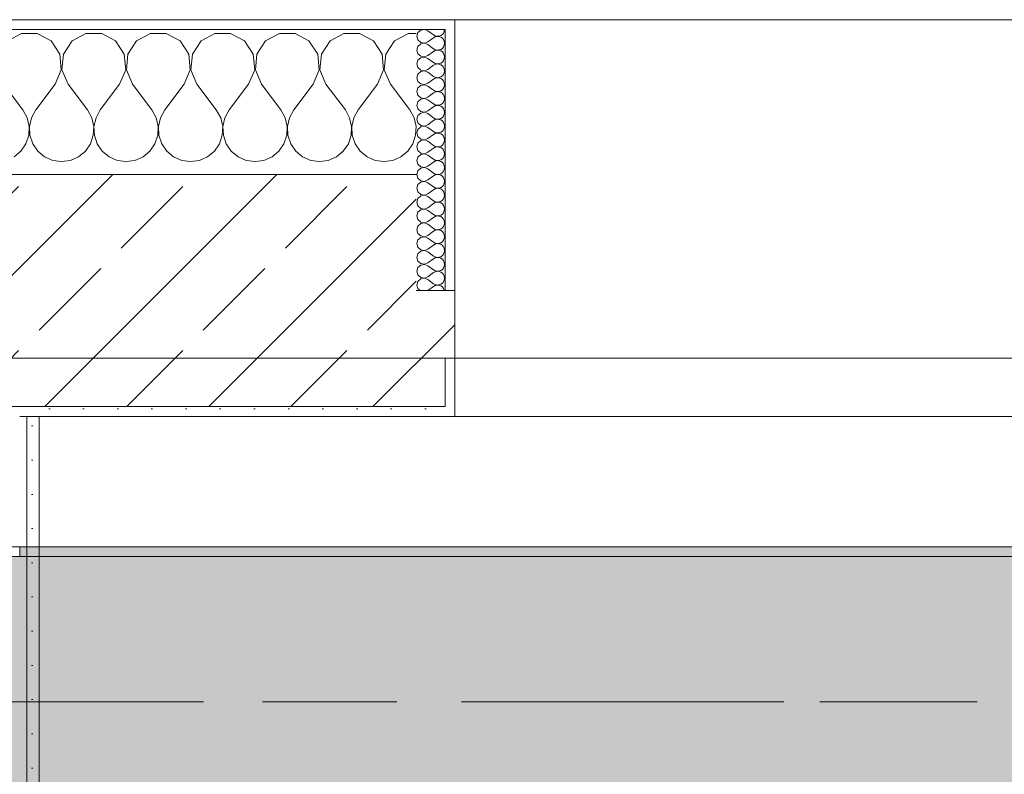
# Model space of a CAD drawing. Header units: metres. Extents: x -3.6 to 84.5, y -11 to 16.8.
# Tile 143 of 256: x 18.69 to 19.708, y 13.075 to 13.855. Entities that reach past the tile are written whole.
import ezdxf

# ---------------------------------------------------------------- set-up
doc = ezdxf.new("R2010")
doc.units = ezdxf.units.M
doc.header["$MEASUREMENT"] = 0
doc.linetypes.add('Achse', pattern=[0.2, 0.1, -0.05, 0, -0.05])
doc.linetypes.add('Strichlinie doppelt', pattern=[0.546806, 0.264583, -0.105833, 0.070556, -0.105833])
for name, color, linetype in [('451 - Universal.Achsen Raster', 7, 'Continuous'), ('604 - Struktur.Wand Aussen', 7, 'Continuous'), ('608 - Struktur.Träger', 7, 'Continuous'), ('Neubau_606 - Struktur.Wand Innen Ausbau', 7, 'Continuous'), ('Neubau_653 - Abdeckung.TB Verkofferung', 7, 'Continuous')]:
    doc.layers.add(name, color=color, linetype=linetype)
pattern_1 = [(45, (0, 0), (-0.01767767, 0.01767767), [0, -0.025])]
pattern_2 = [(0, (0, 0), (0, 0.08660254), [0, -0.05]), (0, (0.025, 0.0433), (0, 0.08660254), [0, -0.05])]
pattern_3 = [(45, (0, 0), (-0.0848528, 0.0848528), []), (45, (-0.04243, 0.04243), (-0.0848528, 0.0848528), [0.09, -0.03])]

# ---------------------------------------------------------------- blocks, each defined once
blk = doc.blocks.new('*X21')
at = {"layer": '604 - Struktur.Wand Aussen', "color": 7, "linetype": 'Continuous', "lineweight": 5}
for p, q in [((18.6919, 13.8407), (18.6776, 13.833)), ((18.7081, 13.8407), (18.6919, 13.8407)), ((18.7224, 13.833), (18.7081, 13.8407)), ((18.7585, 13.8407), (18.7442, 13.833)), ((18.7748, 13.8407), (18.7585, 13.8407)), ((18.7891, 13.833), (18.7748, 13.8407)), ((18.8252, 13.8407), (18.8109, 13.833)), ((18.8415, 13.8407), (18.8252, 13.8407)), ((18.8558, 13.833), (18.8415, 13.8407)), ((18.8919, 13.8407), (18.8776, 13.833)), ((18.9081, 13.8407), (18.8919, 13.8407)), ((18.9224, 13.833), (18.9081, 13.8407)), ((18.9585, 13.8407), (18.9442, 13.833)), ((18.9748, 13.8407), (18.9585, 13.8407)), ((18.9891, 13.833), (18.9748, 13.8407)), ((19.0252, 13.8407), (19.0109, 13.833)), ((19.0415, 13.8407), (19.0252, 13.8407)), ((19.0558, 13.833), (19.0415, 13.8407)), ((19.0919, 13.8407), (19.0776, 13.833)), ((19.1, 13.8407), (19.0919, 13.8407)), ((18.7314, 13.8195), (18.7224, 13.833)), ((18.7442, 13.833), (18.7352, 13.8195)), ((18.7981, 13.8195), (18.7891, 13.833)), ((18.8109, 13.833), (18.8019, 13.8195)), ((18.8648, 13.8195), (18.8558, 13.833)), ((18.8776, 13.833), (18.8686, 13.8195)), ((18.9314, 13.8195), (18.9224, 13.833)), ((18.9442, 13.833), (18.9352, 13.8195)), ((18.9981, 13.8195), (18.9891, 13.833)), ((19.0109, 13.833), (19.0019, 13.8195)), ((19.0648, 13.8195), (19.0558, 13.833)), ((19.0776, 13.833), (19.0686, 13.8195)), ((18.733, 13.8033), (18.7314, 13.8195)), ((18.7352, 13.8195), (18.7337, 13.8033)), ((18.7996, 13.8033), (18.7981, 13.8195)), ((18.8019, 13.8195), (18.8004, 13.8033)), ((18.8663, 13.8033), (18.8648, 13.8195)), ((18.8686, 13.8195), (18.867, 13.8033)), ((18.933, 13.8033), (18.9314, 13.8195)), ((18.9352, 13.8195), (18.9337, 13.8033)), ((18.9996, 13.8033), (18.9981, 13.8195)), ((19.0019, 13.8195), (19.0004, 13.8033)), ((19.0663, 13.8033), (19.0648, 13.8195)), ((19.0686, 13.8195), (19.067, 13.8033)), ((18.7267, 13.7883), (18.733, 13.8033)), ((18.7337, 13.8033), (18.74, 13.7883)), ((18.7933, 13.7883), (18.7996, 13.8033)), ((18.8004, 13.8033), (18.8067, 13.7883)), ((18.86, 13.7883), (18.8663, 13.8033)), ((18.867, 13.8033), (18.8733, 13.7883)), ((18.9267, 13.7883), (18.933, 13.8033)), ((18.9337, 13.8033), (18.94, 13.7883)), ((18.9933, 13.7883), (18.9996, 13.8033)), ((19.0004, 13.8033), (19.0067, 13.7883)), ((19.06, 13.7883), (19.0663, 13.8033)), ((19.067, 13.8033), (19.0733, 13.7883)), ((18.6733, 13.7883), (18.6933, 13.7617)), ((18.7267, 13.7883), (18.7067, 13.7617)), ((18.74, 13.7883), (18.76, 13.7617)), ((18.7933, 13.7883), (18.7733, 13.7617)), ((18.8067, 13.7883), (18.8267, 13.7617)), ((18.86, 13.7883), (18.84, 13.7617)), ((18.8733, 13.7883), (18.8933, 13.7617)), ((18.9267, 13.7883), (18.9067, 13.7617)), ((18.94, 13.7883), (18.96, 13.7617)), ((18.9933, 13.7883), (18.9733, 13.7617)), ((19.0067, 13.7883), (19.0267, 13.7617)), ((19.06, 13.7883), (19.04, 13.7617)), ((19.0733, 13.7883), (19.0933, 13.7617)), ((18.6978, 13.7536), (18.6933, 13.7617)), ((18.7067, 13.7617), (18.7022, 13.7536)), ((18.7645, 13.7536), (18.76, 13.7617)), ((18.7733, 13.7617), (18.7689, 13.7536)), ((18.8311, 13.7536), (18.8267, 13.7617)), ((18.84, 13.7617), (18.8355, 13.7536)), ((18.8978, 13.7536), (18.8933, 13.7617)), ((18.9067, 13.7617), (18.9022, 13.7536)), ((18.9645, 13.7536), (18.96, 13.7617)), ((18.9733, 13.7617), (18.9689, 13.7536)), ((19.0311, 13.7536), (19.0267, 13.7617)), ((19.04, 13.7617), (19.0355, 13.7536)), ((19.0978, 13.7536), (19.0933, 13.7617)), ((18.6999, 13.7447), (18.6978, 13.7536)), ((18.6994, 13.7355), (18.6999, 13.7447)), ((18.7022, 13.7536), (18.7001, 13.7447)), ((18.7001, 13.7447), (18.7006, 13.7355)), ((18.7665, 13.7447), (18.7645, 13.7536)), ((18.7661, 13.7355), (18.7665, 13.7447)), ((18.7689, 13.7536), (18.7668, 13.7447)), ((18.7668, 13.7447), (18.7672, 13.7355)), ((18.8332, 13.7447), (18.8311, 13.7536)), ((18.8328, 13.7355), (18.8332, 13.7447)), ((18.8355, 13.7536), (18.8335, 13.7447)), ((18.8335, 13.7447), (18.8339, 13.7355)), ((18.8999, 13.7447), (18.8978, 13.7536)), ((18.8994, 13.7355), (18.8999, 13.7447)), ((18.9022, 13.7536), (18.9001, 13.7447)), ((18.9001, 13.7447), (18.9006, 13.7355)), ((18.9665, 13.7447), (18.9645, 13.7536)), ((18.9661, 13.7355), (18.9665, 13.7447)), ((18.9689, 13.7536), (18.9668, 13.7447)), ((18.9668, 13.7447), (18.9672, 13.7355)), ((19.0332, 13.7447), (19.0311, 13.7536)), ((19.0328, 13.7355), (19.0332, 13.7447)), ((19.0355, 13.7536), (19.0335, 13.7447)), ((19.0335, 13.7447), (19.0339, 13.7355)), ((19.0999, 13.7447), (19.0978, 13.7536)), ((19.0994, 13.7355), (19.0999, 13.7447)), ((18.6965, 13.7268), (18.6994, 13.7355)), ((18.7006, 13.7355), (18.7035, 13.7268)), ((18.7631, 13.7268), (18.7661, 13.7355)), ((18.7672, 13.7355), (18.7702, 13.7268)), ((18.8298, 13.7268), (18.8328, 13.7355)), ((18.8339, 13.7355), (18.8369, 13.7268)), ((18.8965, 13.7268), (18.8994, 13.7355)), ((18.9006, 13.7355), (18.9035, 13.7268)), ((18.9631, 13.7268), (18.9661, 13.7355)), ((18.9672, 13.7355), (18.9702, 13.7268)), ((19.0298, 13.7268), (19.0328, 13.7355)), ((19.0339, 13.7355), (19.0369, 13.7268)), ((19.0965, 13.7268), (19.0994, 13.7355)), ((18.6913, 13.7192), (18.6965, 13.7268)), ((18.7035, 13.7268), (18.7087, 13.7192)), ((18.7579, 13.7192), (18.7631, 13.7268)), ((18.7702, 13.7268), (18.7754, 13.7192)), ((18.8246, 13.7192), (18.8298, 13.7268)), ((18.8369, 13.7268), (18.8421, 13.7192)), ((18.8913, 13.7192), (18.8965, 13.7268)), ((18.9035, 13.7268), (18.9087, 13.7192)), ((18.9579, 13.7192), (18.9631, 13.7268)), ((18.9702, 13.7268), (18.9754, 13.7192)), ((19.0246, 13.7192), (19.0298, 13.7268)), ((19.0369, 13.7268), (19.0421, 13.7192)), ((19.0913, 13.7192), (19.0965, 13.7268)), ((18.6842, 13.7133), (18.6913, 13.7192)), ((18.7087, 13.7192), (18.7158, 13.7133)), ((18.7509, 13.7133), (18.7579, 13.7192)), ((18.7754, 13.7192), (18.7825, 13.7133)), ((18.8175, 13.7133), (18.8246, 13.7192)), ((18.8421, 13.7192), (18.8491, 13.7133)), ((18.8842, 13.7133), (18.8913, 13.7192)), ((18.9087, 13.7192), (18.9158, 13.7133)), ((18.9509, 13.7133), (18.9579, 13.7192)), ((18.9754, 13.7192), (18.9825, 13.7133)), ((19.0175, 13.7133), (19.0246, 13.7192)), ((19.0421, 13.7192), (19.0491, 13.7133)), ((19.0842, 13.7133), (19.0913, 13.7192)), ((18.7158, 13.7133), (18.7242, 13.7096)), ((18.7242, 13.7096), (18.7333, 13.7083)), ((18.7333, 13.7083), (18.7424, 13.7096)), ((18.7424, 13.7096), (18.7509, 13.7133)), ((18.7825, 13.7133), (18.7909, 13.7096)), ((18.7909, 13.7096), (18.8, 13.7083)), ((18.8, 13.7083), (18.8091, 13.7096)), ((18.8091, 13.7096), (18.8175, 13.7133)), ((18.8491, 13.7133), (18.8576, 13.7096)), ((18.8576, 13.7096), (18.8667, 13.7083)), ((18.8667, 13.7083), (18.8758, 13.7096)), ((18.8758, 13.7096), (18.8842, 13.7133)), ((18.9158, 13.7133), (18.9242, 13.7096)), ((18.9242, 13.7096), (18.9333, 13.7083)), ((18.9333, 13.7083), (18.9424, 13.7096)), ((18.9424, 13.7096), (18.9509, 13.7133)), ((18.9825, 13.7133), (18.9909, 13.7096)), ((18.9909, 13.7096), (19, 13.7083)), ((19, 13.7083), (19.0091, 13.7096)), ((19.0091, 13.7096), (19.0175, 13.7133)), ((19.0491, 13.7133), (19.0576, 13.7096)), ((19.0576, 13.7096), (19.0667, 13.7083)), ((19.0667, 13.7083), (19.0758, 13.7096)), ((19.0758, 13.7096), (19.0842, 13.7133))]:
    blk.add_line(p, q, dxfattribs=at)
blk = doc.blocks.new('*X44')
at = {"layer": '604 - Struktur.Wand Aussen', "color": 7, "linetype": 'Continuous', "lineweight": 5}
for p, q in [((19.1018, 13.8416), (19.1007, 13.8379)), ((19.1007, 13.8379), (19.1018, 13.8341)), ((19.1047, 13.8442), (19.1018, 13.8416)), ((19.1085, 13.845), (19.1047, 13.8442)), ((19.1121, 13.8436), (19.1085, 13.845)), ((19.1121, 13.8436), (19.1179, 13.8393)), ((19.1121, 13.8321), (19.1179, 13.8364)), ((19.1179, 13.8393), (19.1196, 13.8383)), ((19.1196, 13.8374), (19.1179, 13.8364)), ((19.1196, 13.8383), (19.1215, 13.8379)), ((19.1215, 13.8378), (19.1196, 13.8374)), ((19.1215, 13.8379), (19.1235, 13.838)), ((19.1235, 13.8377), (19.1215, 13.8378)), ((19.1235, 13.838), (19.1253, 13.8386)), ((19.1253, 13.8371), (19.1235, 13.8377)), ((19.1253, 13.8386), (19.127, 13.8397)), ((19.127, 13.836), (19.1253, 13.8371)), ((19.127, 13.8397), (19.1282, 13.8412)), ((19.1282, 13.8345), (19.127, 13.836)), ((19.1282, 13.8412), (19.129, 13.843)), ((19.129, 13.843), (19.1293, 13.845)), ((19.1018, 13.8273), (19.1007, 13.8236)), ((19.1018, 13.8341), (19.1047, 13.8315)), ((19.1047, 13.83), (19.1018, 13.8273)), ((19.1047, 13.8315), (19.1085, 13.8307)), ((19.1085, 13.8307), (19.1047, 13.83)), ((19.1085, 13.8307), (19.1121, 13.8321)), ((19.1121, 13.8293), (19.1085, 13.8307)), ((19.1121, 13.8293), (19.1179, 13.825)), ((19.1253, 13.8243), (19.127, 13.8254)), ((19.127, 13.8254), (19.1282, 13.827)), ((19.129, 13.8327), (19.1282, 13.8345)), ((19.1282, 13.827), (19.129, 13.8288)), ((19.1293, 13.8307), (19.129, 13.8327)), ((19.129, 13.8288), (19.1293, 13.8307)), ((19.1007, 13.8236), (19.1018, 13.8198)), ((19.1018, 13.8198), (19.1047, 13.8172)), ((19.1047, 13.8157), (19.1018, 13.813)), ((19.1047, 13.8172), (19.1085, 13.8165)), ((19.1085, 13.8164), (19.1047, 13.8157)), ((19.1085, 13.8165), (19.1121, 13.8179)), ((19.1121, 13.815), (19.1085, 13.8164)), ((19.1121, 13.8179), (19.1179, 13.8221)), ((19.1179, 13.825), (19.1196, 13.824)), ((19.1196, 13.8231), (19.1179, 13.8221)), ((19.1196, 13.824), (19.1215, 13.8236)), ((19.1215, 13.8235), (19.1196, 13.8231)), ((19.1215, 13.8236), (19.1235, 13.8237)), ((19.1235, 13.8234), (19.1215, 13.8235)), ((19.1235, 13.8237), (19.1253, 13.8243)), ((19.1253, 13.8228), (19.1235, 13.8234)), ((19.127, 13.8217), (19.1253, 13.8228)), ((19.1282, 13.8202), (19.127, 13.8217)), ((19.129, 13.8184), (19.1282, 13.8202)), ((19.1293, 13.8164), (19.129, 13.8184)), ((19.129, 13.8145), (19.1293, 13.8164)), ((19.1018, 13.813), (19.1007, 13.8093)), ((19.1007, 13.8093), (19.1018, 13.8055)), ((19.1018, 13.8055), (19.1047, 13.8029)), ((19.1121, 13.815), (19.1179, 13.8107)), ((19.1121, 13.8036), (19.1179, 13.8079)), ((19.1179, 13.8107), (19.1196, 13.8098)), ((19.1196, 13.8088), (19.1179, 13.8079)), ((19.1196, 13.8098), (19.1215, 13.8093)), ((19.1215, 13.8093), (19.1196, 13.8088)), ((19.1215, 13.8093), (19.1235, 13.8094)), ((19.1235, 13.8092), (19.1215, 13.8093)), ((19.1235, 13.8094), (19.1253, 13.81)), ((19.1253, 13.8085), (19.1235, 13.8092)), ((19.1253, 13.81), (19.127, 13.8112)), ((19.127, 13.8074), (19.1253, 13.8085)), ((19.127, 13.8112), (19.1282, 13.8127)), ((19.1282, 13.8059), (19.127, 13.8074)), ((19.1282, 13.8127), (19.129, 13.8145)), ((19.129, 13.8041), (19.1282, 13.8059)), ((19.1018, 13.7988), (19.1007, 13.795)), ((19.1007, 13.795), (19.1018, 13.7912)), ((19.1047, 13.8014), (19.1018, 13.7988)), ((19.1047, 13.8029), (19.1085, 13.8022)), ((19.1085, 13.8021), (19.1047, 13.8014)), ((19.1085, 13.8022), (19.1121, 13.8036)), ((19.1121, 13.8007), (19.1085, 13.8021)), ((19.1121, 13.8007), (19.1179, 13.7964)), ((19.1179, 13.7964), (19.1196, 13.7955)), ((19.1196, 13.7955), (19.1215, 13.795)), ((19.1215, 13.795), (19.1196, 13.7945)), ((19.1215, 13.795), (19.1235, 13.7951)), ((19.1235, 13.7949), (19.1215, 13.795)), ((19.1235, 13.7951), (19.1253, 13.7958)), ((19.1253, 13.7942), (19.1235, 13.7949)), ((19.1253, 13.7958), (19.127, 13.7969)), ((19.127, 13.7969), (19.1282, 13.7984)), ((19.1282, 13.7984), (19.129, 13.8002)), ((19.1293, 13.8021), (19.129, 13.8041)), ((19.129, 13.8002), (19.1293, 13.8021)), ((19.1018, 13.7912), (19.1047, 13.7886)), ((19.1047, 13.7871), (19.1018, 13.7845)), ((19.1047, 13.7886), (19.1085, 13.7879)), ((19.1085, 13.7878), (19.1047, 13.7871)), ((19.1085, 13.7879), (19.1121, 13.7893)), ((19.1121, 13.7864), (19.1085, 13.7878)), ((19.1121, 13.7893), (19.1179, 13.7936)), ((19.1121, 13.7864), (19.1179, 13.7821)), ((19.1196, 13.7945), (19.1179, 13.7936)), ((19.127, 13.7931), (19.1253, 13.7942)), ((19.1282, 13.7916), (19.127, 13.7931)), ((19.129, 13.7898), (19.1282, 13.7916)), ((19.1282, 13.7841), (19.129, 13.7859)), ((19.1293, 13.7879), (19.129, 13.7898)), ((19.129, 13.7859), (19.1293, 13.7879)), ((19.1018, 13.7845), (19.1007, 13.7807)), ((19.1007, 13.7807), (19.1018, 13.777)), ((19.1018, 13.777), (19.1047, 13.7743)), ((19.1085, 13.7736), (19.1121, 13.775)), ((19.1121, 13.775), (19.1179, 13.7793)), ((19.1179, 13.7821), (19.1196, 13.7812)), ((19.1196, 13.7802), (19.1179, 13.7793)), ((19.1196, 13.7812), (19.1215, 13.7807)), ((19.1215, 13.7807), (19.1196, 13.7802)), ((19.1215, 13.7807), (19.1235, 13.7808)), ((19.1235, 13.7806), (19.1215, 13.7807)), ((19.1235, 13.7808), (19.1253, 13.7815)), ((19.1253, 13.78), (19.1235, 13.7806)), ((19.1253, 13.7815), (19.127, 13.7826)), ((19.127, 13.7788), (19.1253, 13.78)), ((19.127, 13.7826), (19.1282, 13.7841)), ((19.1282, 13.7773), (19.127, 13.7788)), ((19.129, 13.7755), (19.1282, 13.7773)), ((19.1293, 13.7736), (19.129, 13.7755)), ((19.1018, 13.7702), (19.1007, 13.7664)), ((19.1007, 13.7664), (19.1018, 13.7627)), ((19.1047, 13.7728), (19.1018, 13.7702)), ((19.1047, 13.7743), (19.1085, 13.7736)), ((19.1085, 13.7735), (19.1047, 13.7728)), ((19.1121, 13.7721), (19.1085, 13.7735)), ((19.1121, 13.7721), (19.1179, 13.7679)), ((19.1121, 13.7607), (19.1179, 13.765)), ((19.1179, 13.7679), (19.1196, 13.7669)), ((19.1196, 13.766), (19.1179, 13.765)), ((19.1196, 13.7669), (19.1215, 13.7665)), ((19.1215, 13.7664), (19.1196, 13.766)), ((19.1215, 13.7665), (19.1235, 13.7666)), ((19.1235, 13.7663), (19.1215, 13.7664)), ((19.1235, 13.7666), (19.1253, 13.7672)), ((19.1253, 13.7657), (19.1235, 13.7663)), ((19.1253, 13.7672), (19.127, 13.7683)), ((19.127, 13.7646), (19.1253, 13.7657)), ((19.127, 13.7683), (19.1282, 13.7698)), ((19.1282, 13.763), (19.127, 13.7646)), ((19.1282, 13.7698), (19.129, 13.7716)), ((19.129, 13.7716), (19.1293, 13.7736)), ((19.1018, 13.7559), (19.1007, 13.7521)), ((19.1018, 13.7627), (19.1047, 13.76)), ((19.1047, 13.7585), (19.1018, 13.7559)), ((19.1047, 13.76), (19.1085, 13.7593)), ((19.1085, 13.7593), (19.1047, 13.7585)), ((19.1085, 13.7593), (19.1121, 13.7607)), ((19.1121, 13.7579), (19.1085, 13.7593)), ((19.1121, 13.7579), (19.1179, 13.7536)), ((19.127, 13.754), (19.1282, 13.7555)), ((19.129, 13.7612), (19.1282, 13.763)), ((19.1282, 13.7555), (19.129, 13.7573)), ((19.1293, 13.7593), (19.129, 13.7612)), ((19.129, 13.7573), (19.1293, 13.7593)), ((19.1007, 13.7521), (19.1018, 13.7484)), ((19.1018, 13.7484), (19.1047, 13.7458)), ((19.1047, 13.7442), (19.1018, 13.7416)), ((19.1047, 13.7458), (19.1085, 13.745)), ((19.1085, 13.745), (19.1047, 13.7442)), ((19.1085, 13.745), (19.1121, 13.7464)), ((19.1121, 13.7436), (19.1085, 13.745)), ((19.1121, 13.7464), (19.1179, 13.7507)), ((19.1179, 13.7536), (19.1196, 13.7526)), ((19.1196, 13.7517), (19.1179, 13.7507)), ((19.1196, 13.7526), (19.1215, 13.7522)), ((19.1215, 13.7521), (19.1196, 13.7517)), ((19.1215, 13.7522), (19.1235, 13.7523)), ((19.1235, 13.752), (19.1215, 13.7521)), ((19.1235, 13.7523), (19.1253, 13.7529)), ((19.1253, 13.7514), (19.1235, 13.752)), ((19.1253, 13.7529), (19.127, 13.754)), ((19.127, 13.7503), (19.1253, 13.7514)), ((19.1282, 13.7488), (19.127, 13.7503)), ((19.129, 13.747), (19.1282, 13.7488)), ((19.1293, 13.745), (19.129, 13.747)), ((19.129, 13.743), (19.1293, 13.745)), ((19.1018, 13.7416), (19.1007, 13.7379)), ((19.1007, 13.7379), (19.1018, 13.7341)), ((19.1018, 13.7341), (19.1047, 13.7315)), ((19.1121, 13.7436), (19.1179, 13.7393)), ((19.1121, 13.7321), (19.1179, 13.7364)), ((19.1179, 13.7393), (19.1196, 13.7383)), ((19.1196, 13.7374), (19.1179, 13.7364)), ((19.1196, 13.7383), (19.1215, 13.7379)), ((19.1215, 13.7378), (19.1196, 13.7374)), ((19.1215, 13.7379), (19.1235, 13.738)), ((19.1235, 13.7377), (19.1215, 13.7378)), ((19.1235, 13.738), (19.1253, 13.7386)), ((19.1253, 13.7371), (19.1235, 13.7377)), ((19.1253, 13.7386), (19.127, 13.7397)), ((19.127, 13.736), (19.1253, 13.7371)), ((19.127, 13.7397), (19.1282, 13.7412)), ((19.1282, 13.7345), (19.127, 13.736)), ((19.1282, 13.7412), (19.129, 13.743)), ((19.129, 13.7327), (19.1282, 13.7345)), ((19.1018, 13.7273), (19.1007, 13.7236)), ((19.1007, 13.7236), (19.1018, 13.7198)), ((19.1047, 13.73), (19.1018, 13.7273)), ((19.1047, 13.7315), (19.1085, 13.7307)), ((19.1085, 13.7307), (19.1047, 13.73)), ((19.1085, 13.7307), (19.1121, 13.7321)), ((19.1121, 13.7293), (19.1085, 13.7307)), ((19.1121, 13.7293), (19.1179, 13.725)), ((19.1179, 13.725), (19.1196, 13.724)), ((19.1196, 13.724), (19.1215, 13.7236)), ((19.1215, 13.7235), (19.1196, 13.7231)), ((19.1215, 13.7236), (19.1235, 13.7237)), ((19.1235, 13.7234), (19.1215, 13.7235)), ((19.1235, 13.7237), (19.1253, 13.7243)), ((19.1253, 13.7243), (19.127, 13.7254)), ((19.127, 13.7254), (19.1282, 13.727)), ((19.1282, 13.727), (19.129, 13.7288)), ((19.1293, 13.7307), (19.129, 13.7327)), ((19.129, 13.7288), (19.1293, 13.7307)), ((19.1018, 13.7198), (19.1047, 13.7172)), ((19.1047, 13.7157), (19.1018, 13.713)), ((19.1047, 13.7172), (19.1085, 13.7165)), ((19.1085, 13.7164), (19.1047, 13.7157)), ((19.1085, 13.7165), (19.1121, 13.7179)), ((19.1121, 13.715), (19.1085, 13.7164)), ((19.1121, 13.7179), (19.1179, 13.7221)), ((19.1121, 13.715), (19.1179, 13.7107)), ((19.1196, 13.7231), (19.1179, 13.7221)), ((19.1253, 13.7228), (19.1235, 13.7234)), ((19.127, 13.7217), (19.1253, 13.7228)), ((19.1282, 13.7202), (19.127, 13.7217)), ((19.129, 13.7184), (19.1282, 13.7202)), ((19.1282, 13.7127), (19.129, 13.7145)), ((19.1293, 13.7164), (19.129, 13.7184)), ((19.129, 13.7145), (19.1293, 13.7164)), ((19.1018, 13.713), (19.1007, 13.7093)), ((19.1007, 13.7093), (19.1018, 13.7055)), ((19.1018, 13.7055), (19.1047, 13.7029)), ((19.1085, 13.7022), (19.1121, 13.7036)), ((19.1121, 13.7036), (19.1179, 13.7079)), ((19.1179, 13.7107), (19.1196, 13.7098)), ((19.1196, 13.7088), (19.1179, 13.7079)), ((19.1196, 13.7098), (19.1215, 13.7093)), ((19.1215, 13.7093), (19.1196, 13.7088)), ((19.1215, 13.7093), (19.1235, 13.7094)), ((19.1235, 13.7092), (19.1215, 13.7093)), ((19.1235, 13.7094), (19.1253, 13.71)), ((19.1253, 13.7085), (19.1235, 13.7092)), ((19.1253, 13.71), (19.127, 13.7112)), ((19.127, 13.7074), (19.1253, 13.7085)), ((19.127, 13.7112), (19.1282, 13.7127)), ((19.1282, 13.7059), (19.127, 13.7074)), ((19.129, 13.7041), (19.1282, 13.7059)), ((19.1293, 13.7021), (19.129, 13.7041)), ((19.1018, 13.6988), (19.1007, 13.695)), ((19.1007, 13.695), (19.1018, 13.6912)), ((19.1047, 13.7014), (19.1018, 13.6988)), ((19.1047, 13.7029), (19.1085, 13.7022)), ((19.1085, 13.7021), (19.1047, 13.7014)), ((19.1121, 13.7007), (19.1085, 13.7021)), ((19.1121, 13.7007), (19.1179, 13.6964)), ((19.1121, 13.6893), (19.1179, 13.6936)), ((19.1179, 13.6964), (19.1196, 13.6955)), ((19.1196, 13.6945), (19.1179, 13.6936)), ((19.1196, 13.6955), (19.1215, 13.695)), ((19.1215, 13.695), (19.1196, 13.6945)), ((19.1215, 13.695), (19.1235, 13.6951)), ((19.1235, 13.6949), (19.1215, 13.695)), ((19.1235, 13.6951), (19.1253, 13.6958)), ((19.1253, 13.6942), (19.1235, 13.6949)), ((19.1253, 13.6958), (19.127, 13.6969)), ((19.127, 13.6931), (19.1253, 13.6942)), ((19.127, 13.6969), (19.1282, 13.6984)), ((19.1282, 13.6916), (19.127, 13.6931)), ((19.1282, 13.6984), (19.129, 13.7002)), ((19.129, 13.7002), (19.1293, 13.7021)), ((19.1018, 13.6845), (19.1007, 13.6807)), ((19.1018, 13.6912), (19.1047, 13.6886)), ((19.1047, 13.6871), (19.1018, 13.6845)), ((19.1047, 13.6886), (19.1085, 13.6879)), ((19.1085, 13.6878), (19.1047, 13.6871)), ((19.1085, 13.6879), (19.1121, 13.6893)), ((19.1121, 13.6864), (19.1085, 13.6878)), ((19.1121, 13.6864), (19.1179, 13.6821)), ((19.127, 13.6826), (19.1282, 13.6841)), ((19.129, 13.6898), (19.1282, 13.6916)), ((19.1282, 13.6841), (19.129, 13.6859)), ((19.1293, 13.6879), (19.129, 13.6898)), ((19.129, 13.6859), (19.1293, 13.6879)), ((19.1007, 13.6807), (19.1018, 13.677)), ((19.1018, 13.677), (19.1047, 13.6743)), ((19.1047, 13.6728), (19.1018, 13.6702)), ((19.1047, 13.6743), (19.1085, 13.6736)), ((19.1085, 13.6735), (19.1047, 13.6728)), ((19.1085, 13.6736), (19.1121, 13.675)), ((19.1121, 13.6721), (19.1085, 13.6735)), ((19.1121, 13.675), (19.1179, 13.6793)), ((19.1179, 13.6821), (19.1196, 13.6812)), ((19.1196, 13.6802), (19.1179, 13.6793)), ((19.1196, 13.6812), (19.1215, 13.6807)), ((19.1215, 13.6807), (19.1196, 13.6802)), ((19.1215, 13.6807), (19.1235, 13.6808)), ((19.1235, 13.6806), (19.1215, 13.6807)), ((19.1235, 13.6808), (19.1253, 13.6815)), ((19.1253, 13.68), (19.1235, 13.6806)), ((19.1253, 13.6815), (19.127, 13.6826)), ((19.127, 13.6788), (19.1253, 13.68)), ((19.1282, 13.6773), (19.127, 13.6788)), ((19.129, 13.6755), (19.1282, 13.6773)), ((19.1293, 13.6736), (19.129, 13.6755)), ((19.129, 13.6716), (19.1293, 13.6736)), ((19.1018, 13.6702), (19.1007, 13.6664)), ((19.1007, 13.6664), (19.1018, 13.6627)), ((19.1018, 13.6627), (19.1047, 13.66)), ((19.1121, 13.6721), (19.1179, 13.6679)), ((19.1121, 13.6607), (19.1179, 13.665)), ((19.1179, 13.6679), (19.1196, 13.6669)), ((19.1196, 13.666), (19.1179, 13.665)), ((19.1196, 13.6669), (19.1215, 13.6665)), ((19.1215, 13.6664), (19.1196, 13.666)), ((19.1215, 13.6665), (19.1235, 13.6666)), ((19.1235, 13.6663), (19.1215, 13.6664)), ((19.1235, 13.6666), (19.1253, 13.6672)), ((19.1253, 13.6657), (19.1235, 13.6663)), ((19.1253, 13.6672), (19.127, 13.6683)), ((19.127, 13.6646), (19.1253, 13.6657)), ((19.127, 13.6683), (19.1282, 13.6698)), ((19.1282, 13.663), (19.127, 13.6646)), ((19.1282, 13.6698), (19.129, 13.6716)), ((19.129, 13.6612), (19.1282, 13.663)), ((19.1018, 13.6559), (19.1007, 13.6521)), ((19.1047, 13.6585), (19.1018, 13.6559)), ((19.1047, 13.66), (19.1085, 13.6593)), ((19.1085, 13.6593), (19.1047, 13.6585)), ((19.1085, 13.6593), (19.1121, 13.6607)), ((19.1121, 13.6579), (19.1085, 13.6593)), ((19.1121, 13.6579), (19.1179, 13.6536)), ((19.1179, 13.6536), (19.1196, 13.6526)), ((19.1196, 13.6526), (19.1215, 13.6522)), ((19.1215, 13.6522), (19.1235, 13.6523)), ((19.1235, 13.6523), (19.1253, 13.6529)), ((19.1253, 13.6529), (19.127, 13.654)), ((19.127, 13.654), (19.1282, 13.6555)), ((19.1282, 13.6555), (19.129, 13.6573)), ((19.1293, 13.6593), (19.129, 13.6612)), ((19.129, 13.6573), (19.1293, 13.6593)), ((19.1007, 13.6521), (19.1018, 13.6484)), ((19.1018, 13.6484), (19.1047, 13.6458)), ((19.1047, 13.6442), (19.1018, 13.6416)), ((19.1047, 13.6458), (19.1085, 13.645)), ((19.1085, 13.645), (19.1047, 13.6442)), ((19.1085, 13.645), (19.1121, 13.6464)), ((19.1121, 13.6436), (19.1085, 13.645)), ((19.1121, 13.6464), (19.1179, 13.6507)), ((19.1121, 13.6436), (19.1179, 13.6393)), ((19.1196, 13.6517), (19.1179, 13.6507)), ((19.1215, 13.6521), (19.1196, 13.6517)), ((19.1235, 13.652), (19.1215, 13.6521)), ((19.1253, 13.6514), (19.1235, 13.652)), ((19.127, 13.6503), (19.1253, 13.6514)), ((19.1282, 13.6488), (19.127, 13.6503)), ((19.129, 13.647), (19.1282, 13.6488)), ((19.1282, 13.6412), (19.129, 13.643)), ((19.1293, 13.645), (19.129, 13.647)), ((19.129, 13.643), (19.1293, 13.645)), ((19.1018, 13.6416), (19.1007, 13.6379)), ((19.1007, 13.6379), (19.1018, 13.6341)), ((19.1018, 13.6341), (19.1047, 13.6315)), ((19.1085, 13.6307), (19.1121, 13.6321)), ((19.1121, 13.6321), (19.1179, 13.6364)), ((19.1179, 13.6393), (19.1196, 13.6383)), ((19.1196, 13.6374), (19.1179, 13.6364)), ((19.1196, 13.6383), (19.1215, 13.6379)), ((19.1215, 13.6378), (19.1196, 13.6374)), ((19.1215, 13.6379), (19.1235, 13.638)), ((19.1235, 13.6377), (19.1215, 13.6378)), ((19.1235, 13.638), (19.1253, 13.6386)), ((19.1253, 13.6371), (19.1235, 13.6377)), ((19.1253, 13.6386), (19.127, 13.6397)), ((19.127, 13.636), (19.1253, 13.6371)), ((19.127, 13.6397), (19.1282, 13.6412)), ((19.1282, 13.6345), (19.127, 13.636)), ((19.129, 13.6327), (19.1282, 13.6345)), ((19.1293, 13.6307), (19.129, 13.6327)), ((19.1018, 13.6273), (19.1007, 13.6236)), ((19.1007, 13.6236), (19.1018, 13.6198)), ((19.1047, 13.63), (19.1018, 13.6273)), ((19.1047, 13.6315), (19.1085, 13.6307)), ((19.1085, 13.6307), (19.1047, 13.63)), ((19.1121, 13.6293), (19.1085, 13.6307)), ((19.1121, 13.6293), (19.1179, 13.625)), ((19.1121, 13.6179), (19.1179, 13.6221)), ((19.1179, 13.625), (19.1196, 13.624)), ((19.1196, 13.6231), (19.1179, 13.6221)), ((19.1196, 13.624), (19.1215, 13.6236)), ((19.1215, 13.6235), (19.1196, 13.6231)), ((19.1215, 13.6236), (19.1235, 13.6237)), ((19.1235, 13.6234), (19.1215, 13.6235)), ((19.1235, 13.6237), (19.1253, 13.6243)), ((19.1253, 13.6228), (19.1235, 13.6234)), ((19.1253, 13.6243), (19.127, 13.6254)), ((19.127, 13.6217), (19.1253, 13.6228)), ((19.127, 13.6254), (19.1282, 13.627)), ((19.1282, 13.627), (19.129, 13.6288)), ((19.129, 13.6288), (19.1293, 13.6307)), ((19.1018, 13.613), (19.1007, 13.6093)), ((19.1018, 13.6198), (19.1047, 13.6172)), ((19.1047, 13.6157), (19.1018, 13.613)), ((19.1047, 13.6172), (19.1085, 13.6165)), ((19.1085, 13.6164), (19.1047, 13.6157)), ((19.1085, 13.6165), (19.1121, 13.6179)), ((19.1121, 13.615), (19.1085, 13.6164)), ((19.1121, 13.615), (19.1179, 13.6107)), ((19.1282, 13.6202), (19.127, 13.6217)), ((19.127, 13.6112), (19.1282, 13.6127)), ((19.129, 13.6184), (19.1282, 13.6202)), ((19.1282, 13.6127), (19.129, 13.6145)), ((19.1293, 13.6164), (19.129, 13.6184)), ((19.129, 13.6145), (19.1293, 13.6164)), ((19.1007, 13.6093), (19.1018, 13.6055)), ((19.1018, 13.6055), (19.1047, 13.6029)), ((19.1047, 13.6014), (19.1018, 13.5988)), ((19.1047, 13.6029), (19.1085, 13.6022)), ((19.1085, 13.6021), (19.1047, 13.6014)), ((19.1085, 13.6022), (19.1121, 13.6036)), ((19.1121, 13.6007), (19.1085, 13.6021)), ((19.1121, 13.6036), (19.1179, 13.6079)), ((19.1179, 13.6107), (19.1196, 13.6098)), ((19.1196, 13.6088), (19.1179, 13.6079)), ((19.1196, 13.6098), (19.1215, 13.6093)), ((19.1215, 13.6093), (19.1196, 13.6088)), ((19.1215, 13.6093), (19.1235, 13.6094)), ((19.1235, 13.6092), (19.1215, 13.6093)), ((19.1235, 13.6094), (19.1253, 13.61)), ((19.1253, 13.6085), (19.1235, 13.6092)), ((19.1253, 13.61), (19.127, 13.6112)), ((19.127, 13.6074), (19.1253, 13.6085)), ((19.1282, 13.6059), (19.127, 13.6074)), ((19.129, 13.6041), (19.1282, 13.6059)), ((19.1293, 13.6021), (19.129, 13.6041)), ((19.129, 13.6002), (19.1293, 13.6021)), ((19.1018, 13.5988), (19.1007, 13.595)), ((19.1007, 13.595), (19.1018, 13.5912)), ((19.1018, 13.5912), (19.1047, 13.5886)), ((19.1121, 13.6007), (19.1179, 13.5964)), ((19.1121, 13.5893), (19.1179, 13.5936)), ((19.1179, 13.5964), (19.1196, 13.5955)), ((19.1196, 13.5945), (19.1179, 13.5936)), ((19.1196, 13.5955), (19.1215, 13.595)), ((19.1215, 13.595), (19.1196, 13.5945)), ((19.1215, 13.595), (19.1235, 13.5951)), ((19.1235, 13.5949), (19.1215, 13.595)), ((19.1235, 13.5951), (19.1253, 13.5958)), ((19.1253, 13.5942), (19.1235, 13.5949)), ((19.1253, 13.5958), (19.127, 13.5969)), ((19.127, 13.5931), (19.1253, 13.5942)), ((19.127, 13.5969), (19.1282, 13.5984)), ((19.1282, 13.5916), (19.127, 13.5931)), ((19.1282, 13.5984), (19.129, 13.6002)), ((19.129, 13.5898), (19.1282, 13.5916)), ((19.1018, 13.5845), (19.1007, 13.5807)), ((19.1047, 13.5871), (19.1018, 13.5845)), ((19.1047, 13.5886), (19.1085, 13.5879)), ((19.1085, 13.5878), (19.1047, 13.5871)), ((19.1085, 13.5879), (19.1121, 13.5893)), ((19.1121, 13.5864), (19.1085, 13.5878)), ((19.1121, 13.5864), (19.1179, 13.5821)), ((19.1179, 13.5821), (19.1196, 13.5812)), ((19.1196, 13.5812), (19.1215, 13.5807)), ((19.1235, 13.5808), (19.1253, 13.5815)), ((19.1253, 13.5815), (19.127, 13.5826)), ((19.127, 13.5826), (19.1282, 13.5841)), ((19.1282, 13.5841), (19.129, 13.5859)), ((19.1293, 13.5879), (19.129, 13.5898)), ((19.129, 13.5859), (19.1293, 13.5879)), ((19.1007, 13.5807), (19.1018, 13.577)), ((19.1018, 13.577), (19.1039, 13.575)), ((19.1121, 13.575), (19.1179, 13.5793)), ((19.1196, 13.5802), (19.1179, 13.5793)), ((19.1215, 13.5807), (19.1196, 13.5802)), ((19.1215, 13.5807), (19.1235, 13.5808)), ((19.1235, 13.5806), (19.1215, 13.5807)), ((19.1253, 13.58), (19.1235, 13.5806)), ((19.127, 13.5788), (19.1253, 13.58)), ((19.1282, 13.5773), (19.127, 13.5788)), ((19.129, 13.5755), (19.1282, 13.5773)), ((19.1291, 13.575), (19.129, 13.5755))]:
    blk.add_line(p, q, dxfattribs=at)

msp = doc.modelspace()

# ---------------------------------------------------------------- hatches: boundary and pattern name
at = {"layer": '604 - Struktur.Wand Aussen', "linetype": 'Continuous', "lineweight": 0, "true_color": 0x000000}
h = msp.add_hatch(dxfattribs=at)
h.set_pattern_fill('Verputz_0001', color=18, style=0, pattern_type=2)
h.set_pattern_definition(pattern_2)
h.paths.add_polyline_path([(17.95, 13.855), (17.95, 13.845), (19.13, 13.845), (19.13, 13.855)])
h = msp.add_hatch(dxfattribs=at)
h.set_pattern_fill('Verputz_0001', color=18, style=0, pattern_type=2)
h.set_pattern_definition(pattern_2)
h.paths.add_polyline_path([(19.13, 13.855), (19.13, 13.575), (19.14, 13.575), (19.14, 13.855)])
h = msp.add_hatch(dxfattribs=at)
h.set_pattern_fill('Beton__Stahlbeton_0001', color=18, style=0, pattern_type=2)
h.set_pattern_definition(pattern_3)
h.paths.add_polyline_path([(17.94, 13.505), (17.95, 13.505), (17.95, 13.455), (19.13, 13.455), (19.13, 13.505), (19.14, 13.505), (19.14, 13.575), (19.13, 13.575), (19.1, 13.575), (19.1, 13.695), (17.98, 13.695), (17.98, 13.575), (17.95, 13.575), (17.94, 13.575)])
h = msp.add_hatch(dxfattribs=at)
h.set_pattern_fill('Gips_0001', color=18, style=0, pattern_type=2)
h.set_pattern_definition(pattern_1)
h.paths.add_polyline_path([(19.13, 13.445), (19.14, 13.445), (19.14, 13.505), (19.13, 13.505)])
h = msp.add_hatch(dxfattribs=at)
h.set_pattern_fill('Gips_0001', color=18, style=0, pattern_type=2)
h.set_pattern_definition(pattern_1)
h.paths.add_polyline_path([(18.69, 13.455), (18.69, 13.445), (19.13, 13.445), (19.13, 13.455)])
at = {"layer": '608 - Struktur.Träger', "linetype": 'Continuous', "lineweight": 0, "true_color": 0x000000}
h = msp.add_hatch(dxfattribs=at)
h.set_pattern_fill('Gips_0001', color=18, style=0, pattern_type=2)
h.set_pattern_definition(pattern_1)
h.paths.add_polyline_path([(18.69, 13.31), (18.69, 13.3), (21.97, 13.3), (21.97, 13.31)])
h = msp.add_hatch(dxfattribs=at)
h.set_pattern_fill('Beton__Stahlbeton_0001', color=18, style=0, pattern_type=2)
h.set_pattern_definition(pattern_3)
h.paths.add_polyline_path([(15.09, 13.3), (14.78, 13.3), (14.78, 13), (15.09, 13), (18.37, 13), (18.69, 13), (21.97, 13), (22.29, 13), (25.57, 13), (25.89, 13), (29.17, 13), (29.49, 13), (32.77, 13), (33.09, 13), (36.37, 13), (36.69, 13), (39.97, 13), (40.29, 13), (43.57, 13), (43.89, 13), (47.17, 13), (47.48, 13), (47.48, 13.3), (47.17, 13.3), (43.89, 13.3), (43.57, 13.3), (40.29, 13.3), (39.97, 13.3), (36.69, 13.3), (36.37, 13.3), (33.09, 13.3), (32.77, 13.3), (29.49, 13.3), (29.17, 13.3), (25.89, 13.3), (25.57, 13.3), (22.29, 13.3), (21.97, 13.3), (18.69, 13.3), (18.37, 13.3)])
at = {"layer": 'Neubau_606 - Struktur.Wand Innen Ausbau', "linetype": 'Continuous', "lineweight": 0, "true_color": 0x000000}
h = msp.add_hatch(dxfattribs=at)
h.set_pattern_fill('Gips_0001', color=18, style=0, pattern_type=2)
h.set_pattern_definition(pattern_1)
h.paths.add_polyline_path([(18.71, 12.7025), (18.71, 13.445), (18.6975, 13.445), (18.6975, 12.7025)])

# ---------------------------------------------------------------- linework, layer by layer
at = {"layer": '451 - Universal.Achsen Raster', "color": 160, "linetype": 'Strichlinie doppelt', "lineweight": 9, "true_color": 0x3232ff}
msp.add_line((64.935, 13.15), (-3.175, 13.15), dxfattribs=at)
at = {"layer": '604 - Struktur.Wand Aussen', "color": 7, "linetype": 'Continuous', "lineweight": 5}
for p, q in [((19.13, 13.855), (19.14, 13.855)), ((19.14, 13.855), (19.14, 13.845)), ((19.1, 13.845), (17.98, 13.845)), ((19.1, 13.845), (19.13, 13.845)), ((19.13, 13.575), (19.13, 13.845)), ((19.13, 13.845), (19.13, 13.575)), ((19.14, 13.845), (19.14, 13.705)), ((19.14, 13.705), (19.14, 13.695)), ((19.14, 13.695), (19.14, 13.575)), ((19.1, 13.575), (19.13, 13.575)), ((19.13, 13.575), (19.14, 13.575)), ((19.13, 13.505), (19.14, 13.505)), ((19.14, 13.505), (19.14, 13.455)), ((19.14, 13.455), (19.14, 13.445)), ((19.13, 13.445), (19.14, 13.445))]:
    msp.add_line(p, q, dxfattribs=at)
at = {"layer": '604 - Struktur.Wand Aussen', "color": 7, "linetype": 'Continuous', "lineweight": 13}
for p, q in [((21.54, 13.855), (19.14, 13.855)), ((19.1, 13.695), (17.98, 13.695)), ((19.14, 13.575), (19.14, 13.505)), ((19.13, 13.455), (19.13, 13.505)), ((17.95, 13.455), (19.13, 13.455)), ((19.14, 13.445), (21.54, 13.445))]:
    msp.add_line(p, q, dxfattribs=at)
at = {"layer": '604 - Struktur.Wand Aussen', "color": 7, "linetype": 'Continuous', "lineweight": 5, "flags": 128}
for points in [[(19.13, 13.855), (17.95, 13.855)], [(18.69, 13.445), (19.13, 13.445)]]:
    msp.add_lwpolyline(points, dxfattribs=at)
at = {"layer": '608 - Struktur.Träger', "color": 7, "linetype": 'Continuous', "lineweight": 13}
for p, q in [((14.78, 13.31), (47.48, 13.31)), ((18.69, 13.3), (18.37, 13.3)), ((21.97, 13.3), (18.69, 13.3))]:
    msp.add_line(p, q, dxfattribs=at)
at = {"layer": '608 - Struktur.Träger', "color": 7, "linetype": 'Continuous', "lineweight": 5}
for p, q in [((18.69, 13.31), (18.69, 13.3)), ((21.97, 13.31), (18.69, 13.31))]:
    msp.add_line(p, q, dxfattribs=at)
at = {"layer": '608 - Struktur.Träger', "color": 7, "linetype": 'Achse', "lineweight": 9}
msp.add_line((14.78, 13.15), (47.48, 13.15), dxfattribs=at)
at = {"layer": 'Neubau_606 - Struktur.Wand Innen Ausbau', "color": 1, "linetype": 'Continuous', "lineweight": 5}
msp.add_line((18.6975, 12.7525), (18.6975, 13.445), dxfattribs=at)
at = {"layer": 'Neubau_606 - Struktur.Wand Innen Ausbau', "color": 1, "linetype": 'Continuous', "lineweight": 5, "flags": 128}
msp.add_lwpolyline([(18.71, 12.69), (18.71, 13.445)], dxfattribs=at)
at = {"layer": 'Neubau_653 - Abdeckung.TB Verkofferung', "color": 1, "linetype": 'Continuous', "lineweight": 9}
msp.add_line((15.11, 13.505), (47.24, 13.505), dxfattribs=at)

# ---------------------------------------------------------------- block references
at = {"layer": '604 - Struktur.Wand Aussen', "color": 7, "lineweight": 18}
for name in ['*X21', '*X44']:
    msp.add_blockref(name, (0, 0), dxfattribs=at)

doc.saveas('drawing.dxf')
